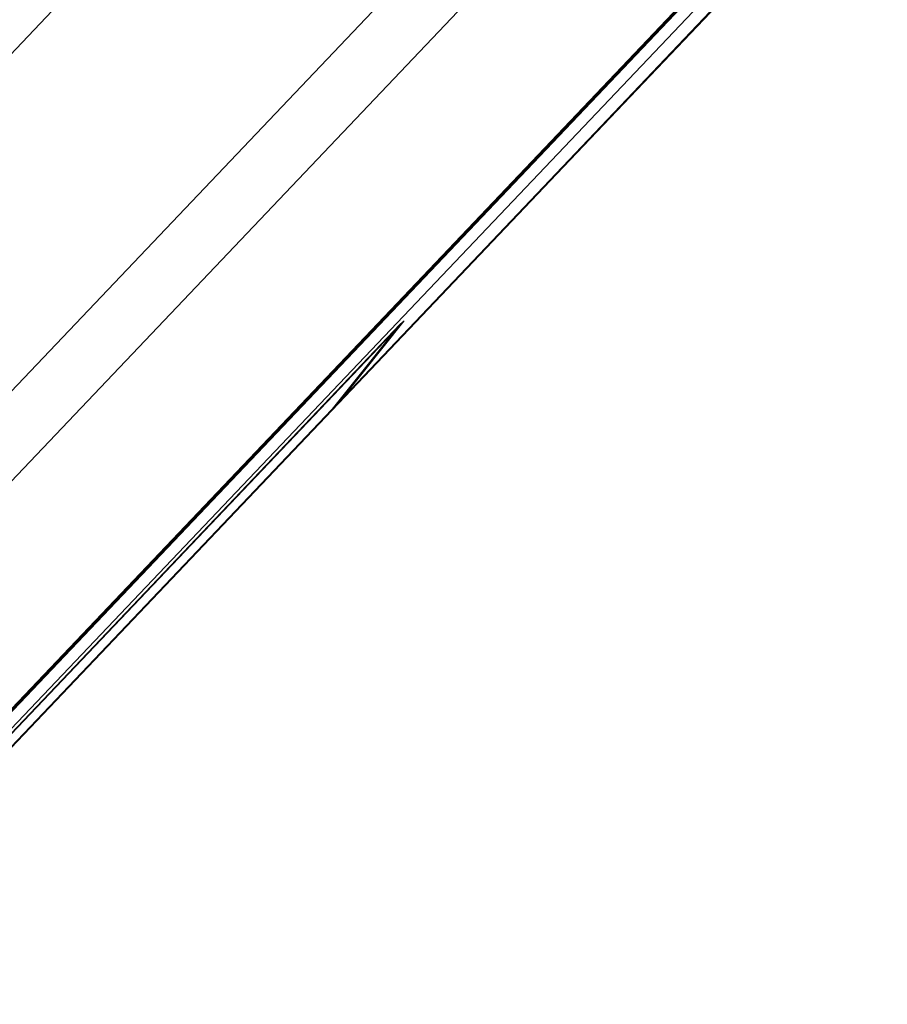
# Model space of a CAD drawing. Header units: metres. Extents: x 32343131.6 to 32343183.7, y 5699223.3 to 5699275.1.
# Tile 125 of 190: x 32343174 to 32343175.4, y 5699230.8 to 5699232.4. Entities that reach past the tile are written whole.
import ezdxf

# ---------------------------------------------------------------- set-up
doc = ezdxf.new("R2010")
doc.units = ezdxf.units.M
for name, color, linetype, lineweight in [('0-1', 7, 'Continuous', 5), ('A-DETL-GENF', 7, 'Continuous', 18), ('E-LITE-EQPM', 7, 'Continuous', 50)]:
    doc.layers.add(name, color=color, linetype=linetype, lineweight=lineweight)
for name, color, linetype, lineweight, true_color in [('A-DETL-GENF-1', 2, 'Continuous', 50, 0xffff00), ('A-DETL-GENF-2', 9, 'Continuous', 50, 0x808080), ('A-ROOF-1', 7, 'Continuous', 5, 0xcccccc), ('E-POWR-CNDT-1', 5, 'Continuous', 70, 0x0000ff), ('S-BEAM-1', 7, 'Continuous', 5, 0xcccccc)]:
    doc.layers.add(name, color=color, linetype=linetype, lineweight=lineweight, true_color=true_color)

# ---------------------------------------------------------------- blocks, each defined once
blk = doc.blocks.new('Schrag Ortgang Acse A1 - Schrag Ortgang Acse A-3549929-TGA_190_LP5_GR_DA-TGA-01_G_')
at = {"layer": 'A-ROOF-1'}
for p, q in [((97.4673, -16.2361), (89.1725, -24.9548)), ((97.4672, -16.2362), (89.1725, -24.9548)), ((89.3862, -25.1582), (97.6809, -16.4395)), ((97.6817, -16.4401), (89.387, -25.1588)), ((97.6754, -16.4468), (96.782, -17.3859)), ((96.8004, -17.3651), (97.6746, -16.4462)), ((96.902, -17.2378), (89.3638, -25.1612)), ((96.902, -17.2378), (96.8004, -17.3651)), ((96.8958, -17.2432), (96.902, -17.2378)), ((96.8958, -17.2432), (89.3633, -25.1607)), ((96.782, -17.3859), (96.8958, -17.2432)), ((96.8004, -17.3651), (89.3732, -25.1718)), ((96.782, -17.3859), (89.3738, -25.1726))]:
    blk.add_line(p, q, dxfattribs=at)
blk = doc.blocks.new('ARC_190_LPX_FM_Stellplätze_rvt-1-TGA_190_LP5_GR_DA-TGA-01_G_')
at = {"layer": 'S-BEAM-1'}
for p, q in [((32343166.5974, 5699224.5599), (32343174.8597, 5699233.2444)), ((32343166.5974, 5699224.5599), (32343174.8597, 5699233.2444)), ((32343166.5975, 5699224.56), (32343174.8598, 5699233.2445)), ((32343166.5975, 5699224.56), (32343174.8598, 5699233.2445)), ((32343166.8691, 5699224.3014), (32343175.1314, 5699232.9859)), ((32343166.8691, 5699224.3014), (32343175.1314, 5699232.9859)), ((32343166.8692, 5699224.3015), (32343175.1315, 5699232.986)), ((32343166.8692, 5699224.3015), (32343175.1315, 5699232.986)), ((32343167.1408, 5699224.0429), (32343175.4031, 5699232.7275)), ((32343167.1409, 5699224.043), (32343175.4031, 5699232.7276))]:
    blk.add_line(p, q, dxfattribs=at)
at = {"layer": 'A-ROOF-1'}
blk.add_blockref('Schrag Ortgang Acse A1 - Schrag Ortgang Acse A-3549929-TGA_190_LP5_GR_DA-TGA-01_G_', (32343077.7673, 5699249.1855), dxfattribs=at)
blk = doc.blocks.new('LnPlus 40-AB7L-LR_18000-730 12G1 - Type catalog-7629114-TGA_190_LP5_GR_DA-TGA-01_G_')
at = {"layer": 'A-DETL-GENF-1'}
blk.add_hatch(color=256, dxfattribs=at).paths.add_polyline_path([(0.1406, 0.02), (-0.1406, 0.02), (-0.1406, -0.198), (0.1406, -0.198)])
at = {"layer": 'A-DETL-GENF-2'}
h = blk.add_hatch(color=256, dxfattribs=at)
h.paths.add_polyline_path([(0.1703, 0.05), (0.1406, 0.05), (0.1406, 0.1944), (-0.1406, 0.1944), (-0.1406, 0.05), (-0.1703, 0.05), (-0.1703, -0.2276), (0.1703, -0.2276)])
h.paths.add_polyline_path([(0.1406, -0.198), (-0.1406, -0.198), (-0.1406, 0.02), (0.1406, 0.02)])
at = {"layer": 'E-LITE-EQPM'}
h = blk.add_hatch(color=256, dxfattribs=at)
h.paths.add_polyline_path([(0.1703, 0.1944), (0.1406, 0.1944), (0.1406, 0.05), (0.1703, 0.05)])
h.paths.add_polyline_path([(-0.1406, 0.1944), (-0.1703, 0.1944), (-0.1703, 0.05), (-0.1406, 0.05)])
at = {"layer": 'A-DETL-GENF'}
for p, q in [((-0.1703, 0.05), (-0.1703, 0.1944)), ((-0.1703, 0.1944), (-0.1406, 0.1944)), ((-0.1406, 0.1944), (-0.1406, 0.05)), ((-0.1406, 0.1944), (0.1406, 0.1944)), ((-0.1406, 0.05), (-0.1406, 0.1944)), ((0.1406, 0.1944), (0.1703, 0.1944)), ((0.1406, 0.05), (0.1406, 0.1944)), ((0.1406, 0.1944), (0.1406, 0.05)), ((0.1703, 0.1944), (0.1703, 0.05)), ((-0.1406, 0.05), (-0.1703, 0.05)), ((-0.1703, 0.05), (-0.1406, 0.05)), ((-0.1703, -0.2276), (-0.1703, 0.05)), ((0.1703, 0.05), (0.1406, 0.05)), ((0.1406, 0.05), (0.1703, 0.05)), ((0.1703, 0.05), (0.1703, -0.2276)), ((-0.1406, -0.198), (-0.1406, 0.02)), ((-0.1406, 0.02), (0.1406, 0.02)), ((0.1406, 0.02), (-0.1406, 0.02)), ((-0.1406, 0.02), (-0.1406, -0.198)), ((0.1406, 0.02), (0.1406, -0.198)), ((0.1406, -0.198), (0.1406, 0.02)), ((0.1406, -0.198), (-0.1406, -0.198)), ((-0.1406, -0.198), (0.1406, -0.198)), ((0.1703, -0.2276), (-0.1703, -0.2276))]:
    blk.add_line(p, q, dxfattribs=at)

msp = doc.modelspace()

# ---------------------------------------------------------------- linework, layer by layer
at = {"layer": 'E-POWR-CNDT-1'}
msp.add_line((32343167.18412, 5699224.11753), (32343175.34036, 5699232.69058), dxfattribs=at)

# ---------------------------------------------------------------- block references
at = {"layer": '0-1'}
msp.add_blockref('ARC_190_LPX_FM_Stellplätze_rvt-1-TGA_190_LP5_GR_DA-TGA-01_G_', (0, 0), dxfattribs=at)
at = {"layer": 'E-LITE-EQPM', "rotation": 46.42725660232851}
msp.add_blockref('LnPlus 40-AB7L-LR_18000-730 12G1 - Type catalog-7629114-TGA_190_LP5_GR_DA-TGA-01_G_', (32343173.77142, 5699230.73125), dxfattribs=at)

doc.saveas('drawing.dxf')
